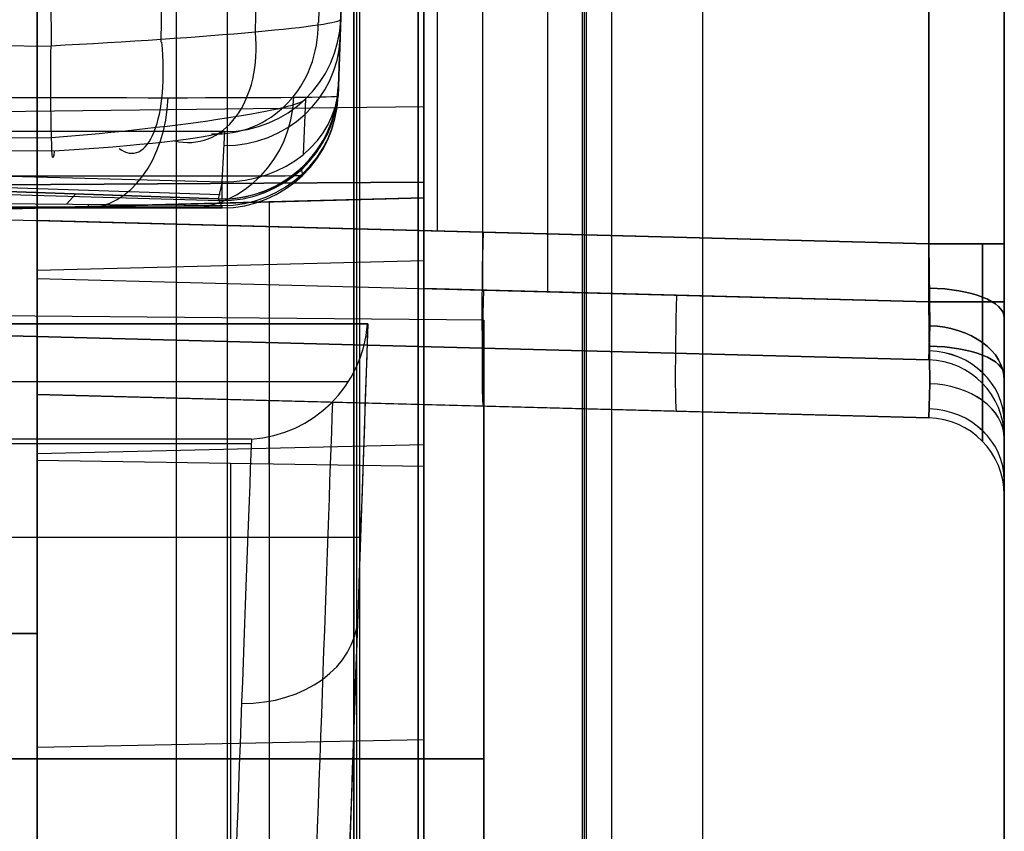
# Model space of a CAD drawing. Extents: x -15 to 7, y 1 to 148.
# Tile 17 of 194: x 4.8 to 7.35, y 12.92 to 15.02. Entities that reach past the tile are written whole.
import ezdxf

# ---------------------------------------------------------------- set-up
doc = ezdxf.new("R2010")
doc.units = 0
doc.layers.add('DEFAULT', color=7, linetype='CONTINUOUS')

msp = doc.modelspace()

# ---------------------------------------------------------------- linework, layer by layer
at = {"layer": 'DEFAULT', "color": 254}
for p, q in [((6.5659, 8.202, -17.9513), (6.5659, 103.3447, -17.9513)), ((7.345, 103.3447, -18.751), (7.345, 8.202, -18.751)), ((6.2552, 10.8888, -19.7), (6.2552, 101.0968, -19.7)), ((6.2596, 10.8888, -19.2), (6.2596, 101.0968, -19.2)), ((6.2639, 101.0968, -18.7), (6.2639, 10.8888, -18.7)), ((6.3296, 101.0968, -18.6), (6.3296, 10.8888, -18.6)), ((6.3296, 101.0968, -19.8), (6.3296, 10.8888, -19.8)), ((6.3296, 101.0968, -19.2), (6.3296, 10.8888, -19.2)), ((5.6639, 100.3968, -18.1), (5.6639, 11.5888, -18.1)), ((5.6718, 11.5888, -18.4), (5.6718, 100.3968, -18.4)), ((5.6796, 11.5888, -18.7), (5.6796, 100.3968, -18.7)), ((5.8296, 100.3968, -17.932), (5.8296, 11.5888, -17.932)), ((5.8296, 11.5888, -18.5956), (5.8296, 100.3968, -18.5956)), ((5.8296, 100.3968, -19.8044), (5.8296, 11.5888, -19.8044)), ((5.8296, 11.5888, -18.2638), (5.8296, 100.3968, -18.2638)), ((4.845, 6.9822, -107.0118), (4.845, 69.6925, -107.0118)), ((5.2055, 8.2058, -107.6218), (5.2055, 69.0632, -107.6218)), ((6.5659, 8.2414, -107.5862), (6.5659, 69.0485, -107.5862)), ((5.6639, 11.5888, -18.1), (5.6639, 35.7648, -18.1)), ((5.6718, 11.5888, -18.4), (5.6718, 35.757, -18.4)), ((5.6796, 11.5888, -18.7), (5.6796, 35.7491, -18.7)), ((6.2596, 10.8888, -19.2), (6.2596, 35.736, -19.2)), ((6.2639, 35.7491, -18.7), (6.2639, 10.8888, -18.7)), ((6.2552, 10.8888, -19.7), (6.2552, 35.7229, -19.7)), ((5.3373, 11.4182, -21.0201), (5.3373, 28.9159, -21.0201)), ((5.8296, 28.9331, -21.033), (5.8296, 11.5888, -21.033)), ((4.845, 28.8987, -21.0072), (4.845, 11.4311, -21.0072)), ((7.345, 8.2414, -106.7865), (7.345, 27.763, -106.7865)), ((7.345, 12.8793, -53.9884), (7.345, 22.394, -53.9884)), ((7.1502, 14.2926, -24.2073), (7.1502, 17.2781, -24.2073)), ((7.1502, 17.2781, -34.2926), (7.1502, 14.2926, -34.2926)), ((7.345, 14.2926, -24.0074), (7.345, 17.2781, -24.0074)), ((7.345, 17.2781, -34.4925), (7.345, 14.2926, -34.4925)), ((5.9976, 14.3227, -24.2375), (5.9976, 17.2479, -24.2375)), ((6.1656, 14.3183, -34.2668), (6.1656, 17.2523, -34.2668)), ((4.845, 14.3529, -24.2677), (4.845, 17.2177, -24.2677)), ((5.845, 14.3267, -34.2584), (5.845, 17.2091, -34.2584)), ((5.845, 14.5615, -52.5171), (5.845, 17.2091, -52.5171)), ((7.1502, 17.1281, -93.8289), (7.1502, 14.4426, -93.8289)), ((7.1502, 14.4426, -84.0436), (7.1502, 17.1281, -84.0436)), ((7.345, 14.4426, -83.8436), (7.345, 17.1281, -83.8436)), ((7.345, 17.1281, -94.0288), (7.345, 14.4426, -94.0288)), ((5.845, 17.0939, -84.0778), (5.845, 14.5615, -84.0778)), ((5.8798, 14.4758, -84.0768), (5.8798, 17.0948, -84.0768)), ((5.9976, 14.4727, -93.7987), (5.9976, 17.0979, -93.7987)), ((4.845, 17.0677, -93.7685), (4.845, 14.5029, -93.7685)), ((0.55, 14.7331, -81.0821), (5.845, 14.7978, -81.0821)), ((0.55, 14.5695, -80.5708), (5.845, 14.6021, -80.5061)), ((5.845, 14.6021, -81.6582), (0.55, 14.5695, -81.5935)), ((5.845, 14.6021, -80.5061), (5.845, 14.5615, -80.5061)), ((5.845, 14.5615, -81.6582), (5.845, 14.6021, -81.6582)), ((-1.5, 14.3692, -61.1323), (5.845, 14.5615, -61.1323)), ((0.55, 14.4228, -80.5708), (5.845, 14.5615, -80.5061)), ((5.845, 14.5615, -81.6582), (0.55, 14.4228, -81.5935)), ((4.6094, 14.5291, -84.1101), (5.845, 14.5615, -84.0778)), ((5.845, 14.5615, -38.1545), (4.845, 14.5353, -38.1545)), ((5.845, 14.5615, -80.5061), (5.845, 14.5615, -38.1545)), ((5.845, 14.5615, -84.0778), (5.845, 14.5615, -81.6582)), ((4.845, 14.5353, -38.1545), (-1.5, 14.3692, -38.2421)), ((4.845, 14.5353, -78.6606), (4.845, 14.5353, -79.503)), ((4.845, 14.5353, -74.6606), (4.845, 14.5353, -75.503)), ((4.845, 14.5353, -70.6606), (4.845, 14.5353, -71.503)), ((4.845, 14.5353, -66.6606), (4.845, 14.5353, -67.503)), ((4.845, 14.5353, -62.6606), (4.845, 14.5353, -63.503)), ((4.845, 14.5353, -58.6606), (4.845, 14.5353, -59.503)), ((4.845, 14.5353, -54.6606), (4.845, 14.5353, -55.503)), ((4.845, 14.5353, -50.6606), (4.845, 14.5353, -51.503)), ((4.845, 14.5353, -46.6606), (4.845, 14.5353, -47.503)), ((4.845, 14.5353, -82.6606), (4.845, 14.5353, -83.503)), ((4.845, 14.5353, -83.503), (4.845, 12.6943, -83.503)), ((4.845, 14.5353, -46.6606), (4.845, 12.6943, -46.6606)), ((4.845, 12.6943, -47.503), (4.845, 14.5353, -47.503)), ((4.845, 14.5353, -50.6606), (4.845, 12.6943, -50.6606)), ((4.845, 12.6943, -51.503), (4.845, 14.5353, -51.503)), ((4.845, 14.5353, -54.6606), (4.845, 12.6943, -54.6606)), ((4.845, 12.6943, -55.503), (4.845, 14.5353, -55.503)), ((4.845, 14.5353, -58.6606), (4.845, 12.6943, -58.6606)), ((4.845, 12.6943, -59.503), (4.845, 14.5353, -59.503)), ((4.845, 14.5353, -62.6606), (4.845, 12.6943, -62.6606)), ((4.845, 12.6943, -63.503), (4.845, 14.5353, -63.503)), ((4.845, 14.5353, -66.6606), (4.845, 12.6943, -66.6606)), ((4.845, 12.6943, -67.503), (4.845, 14.5353, -67.503)), ((4.845, 14.5353, -70.6606), (4.845, 12.6943, -70.6606)), ((4.845, 12.6943, -71.503), (4.845, 14.5353, -71.503)), ((4.845, 14.5353, -74.6606), (4.845, 12.6943, -74.6606)), ((4.845, 12.6943, -75.503), (4.845, 14.5353, -75.503)), ((4.845, 14.5353, -78.6606), (4.845, 12.6943, -78.6606)), ((4.845, 12.6943, -79.503), (4.845, 14.5353, -79.503)), ((4.845, 14.5353, -82.6606), (4.845, 12.6943, -82.6606)), ((4.845, 12.6943, -47.0818), (4.845, 14.5353, -47.0818)), ((4.845, 12.6943, -51.0818), (4.845, 14.5353, -51.0818)), ((4.845, 12.6943, -55.0818), (4.845, 14.5353, -55.0818)), ((4.845, 12.6943, -59.0818), (4.845, 14.5353, -59.0818)), ((4.845, 12.6943, -63.0818), (4.845, 14.5353, -63.0818)), ((4.845, 12.6943, -67.0818), (4.845, 14.5353, -67.0818)), ((4.845, 12.6943, -71.0818), (4.845, 14.5353, -71.0818)), ((4.845, 12.6943, -75.0818), (4.845, 14.5353, -75.0818)), ((4.845, 12.6943, -79.0818), (4.845, 14.5353, -79.0818)), ((4.845, 12.6943, -83.0818), (4.845, 14.5353, -83.0818)), ((4.6094, 14.5091, -84.1101), (7.1502, 14.4426, -84.0436)), ((7.1502, 14.4426, -93.8289), (4.845, 14.5029, -93.7685)), ((7.1524, 14.2304, -84.1313), (7.1502, 14.4426, -84.0436)), ((7.1502, 14.4426, -93.8289), (7.1524, 14.2304, -93.7411)), ((7.2884, 14.4426, -83.9831), (7.2891, 14.1872, -84.0881)), ((7.2891, 14.1872, -93.7844), (7.2884, 14.4426, -93.8894)), ((4.845, 14.3741, -36.8329), (5.845, 14.3996, -36.8266)), ((7.1502, 14.1427, -84.3435), (-1.5, 14.3692, -84.57)), ((4.845, 14.3529, -24.2677), (7.1502, 14.2926, -24.2073)), ((6, 14.2455, -99.8645), (-1, 14.3066, -99.8645)), ((7.1502, 14.2926, -34.2926), (5.845, 14.3267, -34.2584)), ((7.1524, 14.0804, -24.2951), (7.1502, 14.2926, -24.2073)), ((7.1502, 14.2926, -34.2926), (7.1524, 14.0804, -34.2048)), ((7.2884, 14.2926, -24.1468), (7.2891, 14.0372, -24.2518)), ((7.2891, 14.0372, -34.2481), (7.2884, 14.2926, -34.3531)), ((3.0103, 14.2511, -88.9362), (7.1502, 14.1427, -88.9362)), ((3.3741, 14.2415, -89.0028), (4.845, 14.203, -89.2498)), ((6, 11.9764, -99.8645), (6, 14.2455, -99.8645)), ((7.1524, 14.2304, -93.7411), (7.1502, 14.1427, -93.529)), ((7.1502, 14.1427, -84.3435), (7.1524, 14.2304, -84.1313)), ((4.845, 14.203, -93.4686), (4.845, 14.203, -89.2498)), ((4.845, 14.203, -93.4686), (7.1502, 14.1427, -93.529)), ((7.2884, 14.0822, -93.529), (7.2891, 14.1872, -93.7844)), ((7.2891, 14.1872, -84.0881), (7.2884, 14.0822, -84.3435)), ((7.1502, 14.1427, -93.529), (7.1502, 14.1427, -84.3435)), ((7.1524, 14.0804, -34.2048), (7.1502, 13.9927, -33.9927)), ((7.1502, 13.9927, -24.5072), (7.1524, 14.0804, -24.2951)), ((4.845, 14.053, -26.7709), (4.845, 14.053, -24.5676)), ((4.845, 13.8826, -26.6458), (4.845, 14.053, -26.7709)), ((4.845, 14.053, -26.7709), (5.845, 14.0268, -26.784)), ((7.1502, 13.9927, -24.5072), (4.845, 14.053, -24.5676)), ((5.445, 13.8734, -26.6586), (5.445, 14.0373, -26.7788)), ((5.845, 14.0268, -26.784), (5.845, 14.0268, -33.9585)), ((5.845, 13.8673, -26.6671), (5.845, 14.0268, -26.784)), ((5.845, 14.0268, -33.9585), (7.1502, 13.9927, -33.9927)), ((5.845, 14.0268, -29.25), (7.1502, 13.9927, -29.25)), ((7.2884, 13.9322, -33.9927), (7.2891, 14.0372, -34.2481)), ((7.2891, 14.0372, -24.2518), (7.2884, 13.9322, -24.5072)), ((5.9976, 14.0228, -33.9625), (5.9976, 14.0228, -24.5374)), ((7.1502, 13.9927, -33.9927), (7.1502, 13.9927, -24.5072)), ((4.845, 13.9001, -35.5889), (5.845, 13.9232, -35.5767)), ((7.345, 13.9427, -93.529), (7.345, 13.9427, -84.3435)), ((4.845, 13.8826, -26.6458), (5.845, 13.8673, -26.6671)), ((4.845, 11.6406, -25.0462), (4.845, 13.8826, -26.6458)), ((5.3451, 13.8749, -26.6564), (5.3451, 11.6275, -25.0529)), ((5.845, 11.6144, -25.0597), (5.845, 13.8673, -26.6671)), ((7.345, 13.7927, -33.9927), (7.345, 13.7927, -24.5072)), ((4.845, 13.6148, -46.6606), (4.845, 13.6148, -47.503)), ((4.845, 13.6148, -50.6606), (4.845, 13.6148, -51.503)), ((4.845, 13.6148, -54.6606), (4.845, 13.6148, -55.503)), ((4.845, 13.6148, -58.6606), (4.845, 13.6148, -59.503)), ((4.845, 13.6148, -62.6606), (4.845, 13.6148, -63.503)), ((4.845, 13.6148, -66.6606), (4.845, 13.6148, -67.503)), ((4.845, 13.6148, -70.6606), (4.845, 13.6148, -71.503)), ((4.845, 13.6148, -74.6606), (4.845, 13.6148, -75.503)), ((4.845, 13.6148, -78.6606), (4.845, 13.6148, -79.503)), ((4.845, 13.6148, -82.6606), (4.845, 13.6148, -83.503)), ((5.845, 13.1968, -34.5191), (5.845, 13.1968, -26.1887)), ((4.845, 13.1409, -34.4953), (5.845, 13.1604, -34.4779)), ((-1.5, 13.1109, -102.5038), (4.845, 13.1109, -102.6145)), ((4.845, 13.1109, -97.1145), (-1.5, 13.1109, -97.2253)), ((-1, 13.1109, -101.0602), (6, 13.1109, -100.9991)), ((6, 13.1109, -98.73), (-1, 13.1109, -98.6689)), ((6, 13.1109, -100.9991), (6, 13.1109, -98.73))]:
    msp.add_line(p, q, dxfattribs=at)
at = {"layer": 'DEFAULT', "color": 1}
for p, q in [((4.8791, 17.0353, -81.851), (4.881, 14.9541, -81.7783)), ((5.1916, 17.0353, -81.7962), (5.1652, 14.964, -81.7288)), ((5.4582, 17.0353, -81.6242), (5.4084, 14.9899, -81.573)), ((5.6371, 17.0353, -81.362), (5.5721, 15.0148, -81.3346)), ((5.7, 17.0353, -45.0425), (5.6228, 14.8248, -45.1197)), ((5.6228, 14.8248, -63.0467), (5.7, 17.0353, -63.0467)), ((1.7859, 14.9795, -81.6981), (4.881, 14.9541, -81.7783)), ((5.6228, 14.8248, -79.7675), (5.6236, 14.8481, -79.9947)), ((5.6236, 14.8481, -79.9947), (5.6236, 14.8481, -80.4643)), ((5.5384, 14.817, -81.0565), (5.5328, 14.6732, -80.5737)), ((5.6228, 14.8248, -45.1197), (5.6228, 14.8248, -79.7675)), ((1.7874, 14.748, -81.5756), (4.8822, 14.7164, -81.6471)), ((5.3287, 14.7331, -81.0821), (0.15, 14.7331, -81.0821)), ((5.3238, 14.6029, -80.6213), (5.3299, 14.7328, -81.0589)), ((4.8888, 14.682, -81.3779), (1.7937, 14.7009, -81.3181)), ((1.843, 14.6936, -80.8213), (5.3238, 14.6029, -80.6213)), ((1.8325, 14.6803, -80.7324), (5.3133, 14.5588, -80.4643)), ((1.8325, 14.6803, -80.3636), (5.3133, 14.5588, -80.3636)), ((1.8377, 14.6836, -80.7774), (5.3184, 14.5699, -80.5459)), ((5.5309, 14.6232, -79.8098), (5.5284, 14.6392, -79.9947)), ((5.3133, 14.5588, -79.9947), (4.4437, 14.5891, -80.0902)), ((5.3238, 14.6029, -80.6213), (5.3133, 14.5588, -80.4643)), ((4.5668, 14.5756, -79.9572), (5.3176, 14.5542, -79.9097)), ((4.9213, 14.5453, -79.8352), (4.9451, 14.5716, -80.0406)), ((5.3133, 14.5588, -80.4643), (5.3133, 14.5588, -79.9947)), ((5.3214, 14.5415, -79.8282), (5.3133, 14.5588, -79.9947)), ((5.3238, 14.5586, -79.9947), (5.3238, 14.5586, -80.4643)), ((4.637, 14.5481, -79.8393), (5.3214, 14.5415, -79.8282)), ((5.3222, 14.5369, -79.798), (4.6559, 14.5385, -79.7966)), ((4.6721, 14.5353, -79.7534), (5.323, 14.5353, -79.7675)), ((4.7069, 14.5353, -67.6079), (5.323, 14.5353, -67.6079)), ((4.9787, 14.5353, -79.7595), (4.9772, 14.5448, -79.8344)), ((5.323, 14.5353, -79.7675), (5.323, 14.5353, -45.1197)), ((1.4472, 14.2353, -32.0788), (5.7, 14.2353, -32.0788)), ((5.6987, 14.2353, -35.6739), (1.4472, 14.2353, -35.6739)), ((1.4472, 14.2353, -33.8763), (5.7, 14.2353, -33.8763)), ((5.7, 14.2353, -32.0788), (5.6807, 13.6826, -31.6458)), ((5.7, 14.2353, -35.6092), (5.6987, 14.2353, -35.6739)), ((5.7, 14.2353, -35.6092), (5.7, 14.2353, -32.0788)), ((1.442, 14.0865, -35.6687), (5.6477, 14.0865, -35.6687)), ((5.3983, 13.9253, -35.6394), (-5.8005, 13.9253, -35.6394)), ((5.3988, 13.9376, -35.6635), (1.4368, 13.9376, -35.6635)), ((5.6807, 13.6826, -31.6458), (-3.0829, 13.6826, -31.6458)), ((5.6807, 13.6826, -31.6458), (5.6021, 11.4311, -30.0394))]:
    msp.add_line(p, q, dxfattribs=at)
at = {"layer": 'DEFAULT', "color": 254, "extrusion": (1, 0, 0)}
for centre, radius, start, end in [((13.1109, -99.8645, 4.845), 2.75, 270, 90), ((9.0302, -38.1553, 4.845), 5.5052, 0.0082, 13.8984), ((9.0374, -38.1544, 5.445), 5.5136, 359.9987, 55.6321), ((9.0313, -38.1567, 4.845), 5.5044, 13.9154, 27.8068), ((13.1109, -99.8645, 6), 1.1345, 270, 90), ((9.032, -38.1581, 4.845), 5.5044, 27.8239, 41.7153), ((9.0326, -38.1599, 4.845), 5.5052, 41.7324, 55.6226), ((13.1109, -99.8645, 4.845), 2.75, 90, 270), ((13.1109, -99.8645, 6), 1.1345, 90, 270)]:
    msp.add_arc(centre, radius, start, end, dxfattribs=at)
at = {"layer": 'DEFAULT', "color": 1, "extrusion": (-0.052429, 0.997843, -0.039494)}
msp.add_arc((-5.6791, -80.404, 17.8957), 0.7311, 180.2288, 271.5809, dxfattribs=at)
at = {"layer": 'DEFAULT', "color": 1, "extrusion": (-0.000922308, -0.026411, 0.999651)}
msp.add_arc((4.802, 13.0622, -81.4246), 0.3, 271.9993, 360, dxfattribs=at)
at = {"layer": 'DEFAULT', "color": 1, "extrusion": (0.999391, -0.034899, 5.95052e-15)}
msp.add_arc((14.0297, -81.0822, 5.102), 1.1803, 1.5154, 31.5654, dxfattribs=at)
at = {"layer": 'DEFAULT', "color": 1, "extrusion": (0.390444, 0.10621, 0.91448)}
msp.add_arc((13.1083, -41.1432, -70.609), 0.3, 163.4342, 254.0192, dxfattribs=at)
at = {"layer": 'DEFAULT', "color": 1, "extrusion": (0.70906, 0.164577, 0.685674)}
msp.add_arc((13.4364, -65.0195, -49.6292), 0.3, 161.2987, 258.9296, dxfattribs=at)
at = {"layer": 'DEFAULT', "color": 1, "extrusion": (-0.00991, -0.284543, 0.958612)}
msp.add_arc((4.8034, -8.4566, -81.7207), 0.3, 271.9045, 0.0262, dxfattribs=at)
at = {"layer": 'DEFAULT', "color": 1, "extrusion": (0.999623, -0.009215, -0.025854)}
msp.add_arc((15.009, -81.3285, 6.8556), 0.3, 160.3757, 267.9862, dxfattribs=at)
at = {"layer": 'DEFAULT', "color": 1, "extrusion": (0.924886, 0.118173, 0.361416)}
msp.add_arc((14.2129, -78.4425, -22.9901), 0.3, 160.5463, 265.3419, dxfattribs=at)
at = {"layer": 'DEFAULT', "color": 1}
for centre, start, end in [((5.3238, 14.8586, -79.9947), 268, 358), ((5.3238, 14.8586, -80.2295), 268, 358), ((5.3238, 14.8586, -80.4643), 270, 358), ((5.323, 14.8353, -45.1197), 270, 358), ((5.323, 14.8353, -79.7675), 270, 358), ((5.323, 14.8353, -62.4436), 270, 358), ((5.3238, 14.8586, -80.4643), 268, 270)]:
    msp.add_arc(centre, 0.3, start, end, dxfattribs=at)
at = {"layer": 'DEFAULT', "color": 1, "extrusion": (-0.00354, -0.101439, 0.994835)}
msp.add_arc((4.8023, 6.8439, -80.9938), 0.3, 270.8203, 359.9991, dxfattribs=at)
at = {"layer": 'DEFAULT', "color": 1, "extrusion": (-0.018268, -0.523129, 0.852057)}
msp.add_arc((4.802, -29.308, -76.4304), 0.3, 271.7043, 360, dxfattribs=at)
at = {"layer": 'DEFAULT', "color": 254, "extrusion": (1, -3.46598e-15, -7.70955e-16)}
msp.add_arc((13.8523, -81.0821, 5.845), 0.9455, 322.4667, 37.5333, dxfattribs=at)
at = {"layer": 'DEFAULT', "color": 1, "extrusion": (0.00697, 0.999951, 0.00697)}
msp.add_arc((-4.0202, -45.2222, 14.5488), 1.4992, 90.0047, 179.9981, dxfattribs=at)
at = {"layer": 'DEFAULT', "color": 1, "extrusion": (-0.086087, 0.993574, -0.073482)}
msp.add_arc((-6.1744, -79.7584, 20.2011), 0.6229, 182.7046, 273.6943, dxfattribs=at)
at = {"layer": 'DEFAULT', "color": 1, "extrusion": (-0.707107, 0, 0.707107)}
msp.add_arc((-14.8353, -27.7891, -34.8203), 0.3, 0, 87.1727, dxfattribs=at)
at = {"layer": 'DEFAULT', "color": 1, "extrusion": (-0.382567, 6.94374e-14, 0.923928)}
msp.add_arc((-14.8353, -12.2519, -43.2647), 0.3, 0, 87.3878, dxfattribs=at)
at = {"layer": 'DEFAULT', "color": 1, "extrusion": (-0.007071, -0.202492, 0.979258)}
msp.add_arc((4.802, -1.4614, -81.1546), 0.3, 271.6596, 360, dxfattribs=at)
at = {"layer": 'DEFAULT', "color": 1, "extrusion": (-0.066496, 0.995557, -0.066662)}
msp.add_arc((-5.9128, -79.8528, 19.7165), 0.3933, 190.1806, 278.244, dxfattribs=at)
at = {"layer": 'DEFAULT', "color": 1, "extrusion": (0.00258, 0.999993, 0.00258)}
msp.add_arc((-4.0825, -45.1607, 14.5173), 1.4111, 90.1413, 179.8591, dxfattribs=at)
at = {"layer": 'DEFAULT', "color": 1, "extrusion": (1, 0, 0)}
for centre, end in [((14.8586, -80.4643, 5.3238), 211.5483), ((14.8353, -79.7675, 5.323), 191.6829)]:
    msp.add_arc(centre, 0.3, 180, end, dxfattribs=at)
at = {"layer": 'DEFAULT', "color": 254, "extrusion": (1, -1.23064e-15, -6.49262e-16)}
msp.add_arc((9.0374, -38.1544, 5.845), 5.5241, 359.9987, 55.6321, dxfattribs=at)
at = {"layer": 'DEFAULT', "color": 254, "extrusion": (-0.026177, 0.999657, 1.84234e-13)}
msp.add_arc((-4.3237, -79.5028, 14.4035), 0.9001, 180.0095, 268.5102, dxfattribs=at)
at = {"layer": 'DEFAULT', "color": 254, "extrusion": (-0.026177, 0.999657, -1.80249e-13)}
msp.add_arc((-4.3237, -78.6607, 14.4035), 0.9001, 91.4898, 179.9905, dxfattribs=at)
at = {"layer": 'DEFAULT', "color": 254, "extrusion": (-0.026177, 0.999657, 1.70894e-13)}
msp.add_arc((-4.3237, -75.5028, 14.4035), 0.9001, 180.0095, 268.5102, dxfattribs=at)
at = {"layer": 'DEFAULT', "color": 254, "extrusion": (-0.026177, 0.999657, -1.55786e-13)}
msp.add_arc((-4.3237, -74.6607, 14.4035), 0.9001, 91.4898, 179.9905, dxfattribs=at)
at = {"layer": 'DEFAULT', "color": 254, "extrusion": (-0.026177, 0.999657, 1.4495e-13)}
msp.add_arc((-4.3237, -71.5028, 14.4035), 0.9001, 180.0095, 268.5102, dxfattribs=at)
at = {"layer": 'DEFAULT', "color": 254, "extrusion": (-0.026177, 0.999657, -1.47264e-13)}
msp.add_arc((-4.3237, -70.6607, 14.4035), 0.9001, 91.4898, 179.9905, dxfattribs=at)
at = {"layer": 'DEFAULT', "color": 254, "extrusion": (-0.026177, 0.999657, 1.36536e-13)}
msp.add_arc((-4.3237, -67.5028, 14.4035), 0.9001, 180.0095, 268.5102, dxfattribs=at)
at = {"layer": 'DEFAULT', "color": 254, "extrusion": (-0.026177, 0.999657, -1.22761e-13)}
msp.add_arc((-4.3237, -66.6607, 14.4035), 0.9001, 91.4898, 179.9905, dxfattribs=at)
at = {"layer": 'DEFAULT', "color": 254, "extrusion": (-0.026177, 0.999657, 1.08664e-13)}
msp.add_arc((-4.3237, -63.5028, 14.4035), 0.9001, 180.0095, 268.5102, dxfattribs=at)
at = {"layer": 'DEFAULT', "color": 254, "extrusion": (-0.026177, 0.999657, -9.98117e-14)}
msp.add_arc((-4.3237, -62.6607, 14.4035), 0.9001, 91.4898, 179.9905, dxfattribs=at)
at = {"layer": 'DEFAULT', "color": 254, "extrusion": (-0.026177, 0.999657, 8.42223e-14)}
msp.add_arc((-4.3237, -59.5028, 14.4035), 0.9001, 180.0095, 268.5102, dxfattribs=at)
at = {"layer": 'DEFAULT', "color": 254, "extrusion": (-0.026177, 0.999657, -8.83914e-14)}
msp.add_arc((-4.3237, -58.6607, 14.4035), 0.9001, 91.4898, 179.9905, dxfattribs=at)
at = {"layer": 'DEFAULT', "color": 254, "extrusion": (-0.026177, 0.999657, 6.59833e-14)}
msp.add_arc((-4.3237, -55.5028, 14.4035), 0.9001, 180.0095, 268.5102, dxfattribs=at)
at = {"layer": 'DEFAULT', "color": 254, "extrusion": (-0.026177, 0.999657, -6.67863e-14)}
msp.add_arc((-4.3237, -54.6607, 14.4035), 0.9001, 91.4898, 179.9905, dxfattribs=at)
at = {"layer": 'DEFAULT', "color": 254, "extrusion": (-0.026177, 0.999657, 5.75126e-14)}
msp.add_arc((-4.3237, -51.5028, 14.4035), 0.9001, 180.0095, 268.5102, dxfattribs=at)
at = {"layer": 'DEFAULT', "color": 254, "extrusion": (-0.026177, 0.999657, -5.68043e-14)}
msp.add_arc((-4.3237, -50.6607, 14.4035), 0.9001, 91.4898, 179.9905, dxfattribs=at)
at = {"layer": 'DEFAULT', "color": 254, "extrusion": (-0.026177, 0.999657, 3.78082e-14)}
msp.add_arc((-4.3237, -47.5028, 14.4035), 0.9001, 180.0095, 268.5102, dxfattribs=at)
at = {"layer": 'DEFAULT', "color": 254, "extrusion": (-0.026177, 0.999657, -3.57832e-14)}
msp.add_arc((-4.3237, -46.6607, 14.4035), 0.9001, 91.4898, 179.9905, dxfattribs=at)
at = {"layer": 'DEFAULT', "color": 254, "extrusion": (-0.026177, 0.999657, -1.91569e-13)}
msp.add_arc((-4.3237, -82.6607, 14.4035), 0.9001, 91.4898, 179.9905, dxfattribs=at)
at = {"layer": 'DEFAULT', "color": 1, "extrusion": (-2.52793e-15, 1, -1.04673e-15)}
msp.add_arc((-4.124, -45.1193, 14.5353), 1.199, 89.9856, 180.0144, dxfattribs=at)
at = {"layer": 'DEFAULT', "color": 254, "extrusion": (-0.026177, 0.999657, 5.15425e-13)}
msp.add_arc((-4.324, -83.5029, 14.4035), 0.8998, 180.0014, 222.4355, dxfattribs=at)
at = {"layer": 'DEFAULT', "color": 1, "extrusion": (0.999668, 4.03019e-13, -0.025755)}
msp.add_arc((14.8353, -79.6039, 7.3756), 0.3, 180, 191.6889, dxfattribs=at)
at = {"layer": 'DEFAULT', "color": 254, "extrusion": (1, -2.09346e-15, -5.05507e-15)}
msp.add_arc((14.5029, -93.4687, 4.845), 0.2999, 179.9919, 270.0081, dxfattribs=at)
at = {"layer": 'DEFAULT', "color": 254, "extrusion": (0.999315, -0.026168, -0.026168)}
for centre in [(14.625, -93.3196, 8.0704), (14.475, -33.8036, 7.0167)]:
    msp.add_arc(centre, 0.3, 180, 269.9607, dxfattribs=at)
at = {"layer": 'DEFAULT', "color": 254, "extrusion": (5.83944e-14, 1, -7.46549e-14)}
msp.add_arc((-7.145, -83.8436, 14.4426), 0.2, 180, 268.5, dxfattribs=at)
at = {"layer": 'DEFAULT', "color": 254, "extrusion": (-1.56536e-14, 1, -6.36422e-15)}
msp.add_arc((-7.145, -94.0288, 14.4426), 0.2, 91.5, 180, dxfattribs=at)
at = {"layer": 'DEFAULT', "color": 254, "extrusion": (1, -8.93129e-15, 2.15664e-14)}
for centre in [(14.4425, -84.3435, 7.345), (14.2925, -24.5072, 7.345)]:
    msp.add_arc(centre, 0.4998, 89.9951, 134.9967, dxfattribs=at)
at = {"layer": 'DEFAULT', "color": 254, "extrusion": (1, -2.32109e-15, -1.16725e-14)}
msp.add_arc((14.4425, -93.529, 7.345), 0.4998, 225.0033, 270.0049, dxfattribs=at)
at = {"layer": 'DEFAULT', "color": 254, "extrusion": (1, -2.09346e-15, 5.05507e-15)}
msp.add_arc((14.3529, -24.5675, 4.845), 0.2999, 89.9919, 180.0081, dxfattribs=at)
at = {"layer": 'DEFAULT', "color": 254, "extrusion": (1, -7.14852e-15, -7.14852e-15)}
msp.add_arc((14.3267, -33.9586, 5.845), 0.2999, 179.9919, 270.0081, dxfattribs=at)
at = {"layer": 'DEFAULT', "color": 254, "extrusion": (0.999315, -0.026168, 0.026168)}
msp.add_arc((14.475, -24.6763, 4.9855), 0.3, 90.0393, 180, dxfattribs=at)
at = {"layer": 'DEFAULT', "color": 254, "extrusion": (0.000104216, 0.923945, 0.382525)}
for centre in [(-7.1435, -82.9541, -18.9187), (-7.1435, -27.6113, 3.8316)]:
    msp.add_arc(centre, 0.1999, 179.9314, 268.0696, dxfattribs=at)
at = {"layer": 'DEFAULT', "color": 254, "extrusion": (0.000104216, 0.923945, -0.382525)}
for centre in [(-7.1435, -81.3903, 49.1219), (-7.1435, -26.4395, 26.2092)]:
    msp.add_arc(centre, 0.1999, 91.9304, 180.0686, dxfattribs=at)
at = {"layer": 'DEFAULT', "color": 254, "extrusion": (0, 1, 0)}
for centre, radius, start, end in [((-7.145, -34.4925, 14.2926), 0.2, 91.5, 180), ((-3.945, -83.503, 13.4343), 0.9, 180, 268.5), ((-3.945, -47.503, 13.4343), 0.9, 180, 268.5), ((-3.945, -51.503, 13.4343), 0.9, 180, 268.5), ((-3.945, -55.503, 13.4343), 0.9, 180, 268.5), ((-3.945, -59.503, 13.4343), 0.9, 180, 268.5), ((-3.945, -67.503, 13.4343), 0.9, 180, 268.5), ((-3.945, -71.503, 13.4343), 0.9, 180, 268.5), ((-3.945, -75.503, 13.4343), 0.9, 180, 268.5), ((-3.945, -66.6606, 13.4343), 0.9, 91.5, 180), ((-3.945, -70.6606, 13.4343), 0.9, 91.5, 180), ((-3.945, -78.6606, 13.4343), 0.9, 91.5, 180), ((-3.945, -79.503, 13.4343), 0.9, 180, 268.5), ((-3.945, -82.6606, 13.4343), 0.9, 91.5, 180), ((-3.945, -74.6606, 13.4343), 0.9, 91.5, 180), ((-3.945, -62.6606, 13.4343), 0.9, 91.5, 180), ((-3.945, -58.6606, 13.4343), 0.9, 91.5, 180), ((-3.945, -54.6606, 13.4343), 0.9, 91.5, 180), ((-3.945, -50.6606, 13.4343), 0.9, 91.5, 180), ((-3.945, -46.6606, 13.4343), 0.9, 91.5, 180)]:
    msp.add_arc(centre, radius, start, end, dxfattribs=at)
at = {"layer": 'DEFAULT', "color": 254, "extrusion": (-8.87553e-15, 1, 8.64616e-15)}
msp.add_arc((-7.145, -24.0074, 14.2926), 0.2, 180, 268.5, dxfattribs=at)
at = {"layer": 'DEFAULT', "color": 254, "extrusion": (1, 6.6102e-15, 9.89384e-15)}
msp.add_arc((14.2925, -33.9927, 7.345), 0.4998, 225.0033, 270.0049, dxfattribs=at)
at = {"layer": 'DEFAULT', "color": 1, "extrusion": (-1.71141e-05, 0.034883, 0.999391)}
msp.add_arc((-5.3857, -15.4906, -35.1557), 0.3207, 93.5511, 176.0084, dxfattribs=at)
at = {"layer": 'DEFAULT', "color": 1, "extrusion": (0.999391, -0.034899, -3.67981e-11)}
msp.add_arc((9.217, -38.1584, 5.1997), 5.799, 26.07816, 54.51218, dxfattribs=at)
at = {"layer": 'DEFAULT', "color": 254, "extrusion": (2.53968e-13, 0.707107, 0.707107)}
msp.add_arc((-7.145, -69.3524, -49.4274), 0.2, 180, 267.8792, dxfattribs=at)
at = {"layer": 'DEFAULT', "color": 254, "extrusion": (1.03652e-13, 0.707107, -0.707107)}
msp.add_arc((-7.145, -56.4224, 76.3474), 0.2, 92.1208, 180, dxfattribs=at)
at = {"layer": 'DEFAULT', "color": 254, "extrusion": (1, 3.83425e-15, -3.31151e-15)}
msp.add_arc((9.0374, -87.3674, 4.845), 5.4979, 304.3681, 339.9775, dxfattribs=at)
at = {"layer": 'DEFAULT', "color": 254, "extrusion": (0.000104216, -0.382525, 0.923945)}
for centre in [(7.1489, -22.9344, -91.9397), (7.1489, -0.2989, -36.874)]:
    msp.add_arc(centre, 0.1999, 359.9145, 88.0527, dxfattribs=at)
at = {"layer": 'DEFAULT', "color": 254, "extrusion": (-0.000104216, 0.382525, 0.923945)}
for centre in [(-7.1489, -45.1062, -72.4048), (-7.1489, -22.0787, -17.1767)]:
    msp.add_arc(centre, 0.1999, 179.9145, 268.0527, dxfattribs=at)
at = {"layer": 'DEFAULT', "color": 254}
for centre, start in [((7.145, 13.9427, -93.529), 360), ((7.145, 13.9427, -84.3435), 360), ((7.145, 13.9427, -88.9362), 0), ((7.145, 13.7927, -33.9927), 360), ((7.145, 13.7927, -24.5072), 360), ((7.145, 13.7927, -29.25), 0)]:
    msp.add_arc(centre, 0.2, start, 88.5, dxfattribs=at)
at = {"layer": 'DEFAULT', "color": 254, "extrusion": (1.27933e-13, -0.707107, 0.707107)}
msp.add_arc((7.145, -14.43, -34.1428), 0.2, 0, 87.8792, dxfattribs=at)
at = {"layer": 'DEFAULT', "color": 254, "extrusion": (-4.71096e-14, 0.707107, 0.707107)}
msp.add_arc((-7.145, -26.9357, -7.2228), 0.2, 180, 267.8792, dxfattribs=at)
at = {"layer": 'DEFAULT', "color": 254, "extrusion": (1, -1.16725e-14, 2.32109e-15)}
msp.add_arc((14.4425, -84.3434, 7.345), 0.4998, 135.0033, 180.0049, dxfattribs=at)
at = {"layer": 'DEFAULT', "color": 254, "extrusion": (1, -5.48053e-14, -2.01837e-14)}
msp.add_arc((14.4425, -93.529, 7.345), 0.4998, 179.9951, 224.9967, dxfattribs=at)
at = {"layer": 'DEFAULT', "color": 1, "extrusion": (0.999368, -0.035555, -2.95535e-06)}
msp.add_arc((9.2245, -38.158, 5.1061), 5.5864, 26.4827, 54.5445, dxfattribs=at)
at = {"layer": 'DEFAULT', "color": 1, "extrusion": (0.999323, -0.036801, 6.44571e-07)}
msp.add_arc((9.2274, -38.1577, 4.8822), 5.4978, 26.9795, 54.5171, dxfattribs=at)
at = {"layer": 'DEFAULT', "color": 254, "extrusion": (1, -2.15664e-14, 8.93129e-15)}
msp.add_arc((14.2925, -24.5071, 7.345), 0.4998, 135.0033, 180.0049, dxfattribs=at)
at = {"layer": 'DEFAULT', "color": 254, "extrusion": (1, -2.15664e-14, -8.93129e-15)}
msp.add_arc((14.2925, -33.9928, 7.345), 0.4998, 179.9951, 224.9967, dxfattribs=at)
at = {"layer": 'DEFAULT', "color": 1, "extrusion": (-0.022404, -0.641575, 0.766733)}
msp.add_arc((4.8997, -11.6305, -35.1745), 0.3, 271.5339, 0.001, dxfattribs=at)
at = {"layer": 'DEFAULT', "color": 254, "extrusion": (0, 1, -7.10543e-15)}
msp.add_arc((-3.945, -63.503, 13.4343), 0.9, 180, 268.5, dxfattribs=at)

doc.saveas('drawing.dxf')
